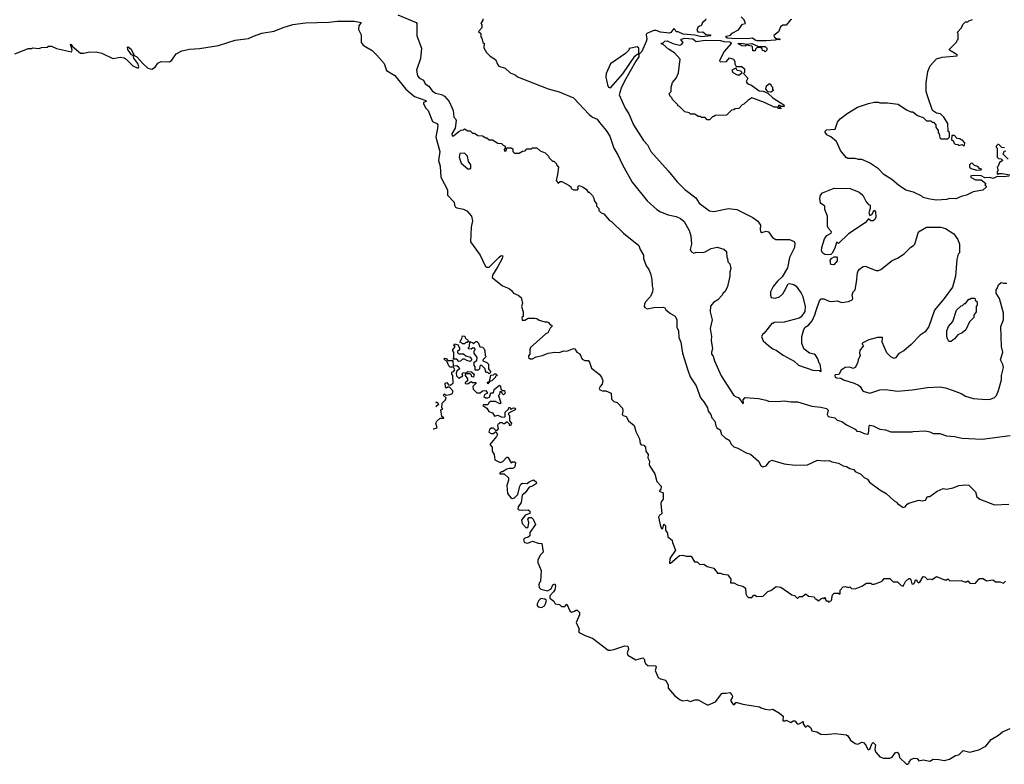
# Model space of a CAD drawing. Extents: x 2210602 to 2357277, y 510288 to 673808.
# Tile 167 of 256: x 2300889 to 2309734, y 517682 to 524370. Entities that reach past the tile are written whole.
import ezdxf

# ---------------------------------------------------------------- set-up
doc = ezdxf.new("R2010")
doc.units = 0

msp = doc.modelspace()

# ---------------------------------------------------------------- linework, layer by layer
at = {"layer": '0CON05XD'}
for points in [[(2300845, 524062.5), (2300945, 524102.5), (2300965, 524110), (2300995, 524110), (2301005, 524117.5), (2301065, 524110), (2301085, 524120), (2301135, 524122.5), (2301148.3, 524131.7), (2301175, 524132.5), (2301220.7, 524110.7), (2301355, 524080), (2301360, 524095), (2301345, 524150), (2301355, 524146.7), (2301361.2, 524131.2), (2301435, 524070), (2301465, 524067.5), (2301505, 524077.5), (2301575, 524080), (2301625, 524070), (2301725, 524022.5), (2301795, 524032.5), (2301827, 524027), (2301846.4, 524016.4), (2301903.9, 523953.9), (2301945, 523936.7), (2301955, 523937.5), (2301958.8, 523945), (2301950, 523975), (2301914.4, 524024.4), (2301906.7, 524046.7), (2301894.2, 524054.2), (2301860.7, 524100.7), (2301856.7, 524123.3), (2301864, 524126), (2301890.6, 524105), (2301917.7, 524047.7), (2301940.6, 524035), (2301994.3, 523975), (2302041.2, 523935), (2302075, 523923.8), (2302106.4, 523943.6), (2302130.7, 523979.3), (2302160, 523995), (2302235, 523990), (2302255, 524007.5), (2302295, 524062.5), (2302345, 524090), (2302415, 524106.2), (2302505, 524110.8), (2302675, 524138.6), (2302824.5, 524185.5), (2302945, 524200.4), (2302988.1, 524221.9), (2303065, 524248.1), (2303174.5, 524265.5), (2303255, 524300), (2303342.5, 524325), (2303455, 524341.3), (2303665, 524347.8), (2303745, 524356.3), (2303895.8, 524355.8), (2303956, 524345), (2303934.2, 524315.8), (2303932.3, 524282.3), (2303956.7, 524235), (2303956.7, 524165), (2303975, 524142), (2303998.8, 524125), (2304055, 524091.9), (2304094.2, 524055), (2304162, 523975), (2304183.2, 523913.2), (2304258.2, 523868.2), (2304356.3, 523746.3), (2304435, 523679.2), (2304537.5, 523645), (2304540, 523635), (2304517.5, 523625), (2304517.5, 523615), (2304537.5, 523575), (2304556.7, 523555), (2304597.5, 523455), (2304636.1, 523436.1), (2304644, 523424), (2304643.3, 523395), (2304625.9, 523315), (2304662, 523185), (2304651.5, 523105), (2304665.3, 523055.3), (2304671.9, 522955), (2304730.5, 522840.5), (2304730.8, 522795), (2304790.7, 522730.7), (2304794, 522705), (2304804, 522685), (2304815, 522679.2), (2304875, 522668.8), (2304905, 522654), (2304946.5, 522605), (2304955.4, 522564.6), (2304943.6, 522505), (2304937.5, 522375), (2305025.6, 522255), (2305073.9, 522153.9), (2305085, 522145.6), (2305105, 522147.5), (2305195, 522236.9), (2305215, 522251.2), (2305228.8, 522248.8), (2305223.3, 522225), (2305185, 522152.5), (2305134.5, 522075), (2305132.7, 522055), (2305225, 521978.8), (2305285, 521956.7), (2305307.7, 521937.7), (2305323.9, 521913.9), (2305366.1, 521896.1), (2305394.1, 521874.1), (2305406.2, 521825), (2305396.7, 521795), (2305412.5, 521745), (2305410, 521705), (2305400, 521695), (2305401.7, 521671.7), (2305425, 521672.5), (2305455, 521690), (2305515, 521690), (2305535, 521687.5), (2305555, 521672.5), (2305605, 521657.5), (2305627, 521657), (2305639.3, 521649.3), (2305655, 521630), (2305670, 521625), (2305670, 521615), (2305655, 521600), (2305633, 521557), (2305615, 521547.5), (2305477.5, 521425), (2305470, 521405), (2305470, 521365), (2305458.3, 521351.7), (2305460, 521335), (2305473.6, 521323.6), (2305495, 521323.8), (2305528.3, 521341.7), (2305585, 521353.8), (2305635, 521374.2), (2305695, 521383.8), (2305738.3, 521381.7), (2305775, 521396.7), (2305805, 521392.5), (2305865, 521416.2), (2305875, 521412.5), (2305893.6, 521383.6), (2305919.3, 521369.3), (2305940.7, 521320.7), (2305965, 521310), (2305995, 521310), (2306007.5, 521295), (2306025, 521240), (2306095, 521187.5), (2306115, 521160), (2306127.5, 521125), (2306122.5, 521095), (2306102.5, 521075), (2306093.6, 521056.4), (2306100, 521045), (2306125, 521036.7), (2306155, 521037.5), (2306202.5, 521015), (2306205, 520962.5), (2306225, 520940), (2306255, 520932.5), (2306305, 520880), (2306307.5, 520855), (2306300, 520825), (2306310, 520815), (2306336, 520806), (2306357, 520767), (2306410, 520725), (2306425, 520670), (2306457.5, 520605), (2306463, 520563), (2306473, 520553), (2306495, 520547.5), (2306509.5, 520529.5), (2306512.5, 520495), (2306533.3, 520465), (2306532.5, 520435), (2306547.5, 520405), (2306543.6, 520376.4), (2306549.3, 520359.3), (2306595, 520290), (2306610.8, 520220.8), (2306651.7, 520181.7), (2306647, 520153), (2306633.3, 520135), (2306663.8, 520123.8), (2306668.8, 520115), (2306668.8, 520065), (2306650.9, 520039.1), (2306648.1, 520025), (2306657.5, 519932.5), (2306635, 519918.8), (2306627.7, 519902.3), (2306645, 519820), (2306655, 519800), (2306665, 519800), (2306675, 519840), (2306690, 519825), (2306690, 519785), (2306707, 519757), (2306710, 519725), (2306750, 519695), (2306753, 519673), (2306780, 519605), (2306730, 519530), (2306725, 519490), (2306735, 519487.5), (2306815, 519557.5), (2306845, 519560), (2306875, 519552.5), (2306921.7, 519551.7), (2306951.7, 519501.7), (2306975, 519500), (2306998.3, 519478.3), (2307035, 519480), (2307065, 519460), (2307125, 519442.5), (2307158.3, 519398.3), (2307185, 519400), (2307205, 519390), (2307250, 519385), (2307277.5, 519345), (2307275, 519312.5), (2307305, 519312.5), (2307337, 519293), (2307385, 519282.5), (2307410, 519265), (2307413, 519213), (2307420, 519195), (2307435, 519180), (2307465, 519180), (2307485, 519200), (2307495, 519200), (2307505, 519190), (2307567, 519193), (2307610, 519235), (2307637, 519243), (2307685, 519280), (2307725, 519272.5)], [(2304285, 524412.5), (2304450, 524345), (2304457.5, 524335), (2304457.5, 524225), (2304497.5, 524115), (2304489.3, 524020.7), (2304452.5, 523915), (2304462.5, 523865), (2304480, 523845), (2304516.4, 523826.4), (2304532.5, 523795), (2304565, 523773.3), (2304595, 523731.2), (2304625, 523711.2), (2304677, 523697), (2304705, 523682.5), (2304747.5, 523635), (2304782.5, 523555), (2304790, 523495), (2304805, 523480), (2304810, 523465), (2304801.2, 523395), (2304770, 523345), (2304775, 523327.5), (2304785, 523326.7), (2304833.9, 523366.1), (2304855, 523377.5), (2304875, 523380), (2304885, 523390), (2304915, 523370), (2304935, 523370), (2304955, 523350), (2304975, 523350), (2305005, 523330), (2305047, 523327), (2305075, 523310), (2305085, 523310), (2305105, 523290), (2305135, 523290), (2305185, 523260), (2305218.3, 523258.3), (2305231.7, 523241.7), (2305250, 523235), (2305250, 523215), (2305240, 523205), (2305245, 523190), (2305258.3, 523191.7), (2305265, 523220), (2305305, 523220), (2305318.3, 523208.3), (2305320, 523185), (2305335, 523170), (2305375, 523170), (2305405, 523190), (2305428.3, 523191.7), (2305445, 523210), (2305485, 523210), (2305495, 523220), (2305535, 523220), (2305563, 523193), (2305610, 523175), (2305640, 523145), (2305643, 523133), (2305661.7, 523111.7), (2305675, 523100), (2305688.3, 523098.3), (2305708.3, 523078.3), (2305710, 523065), (2305730, 523045), (2305720.8, 522979.2), (2305707.5, 522925), (2305725, 522900), (2305743, 522917), (2305760, 522915), (2305825, 522880), (2305838.3, 522868.3), (2305843.6, 522853.6), (2305865, 522842.5), (2305898.3, 522841.7), (2305910, 522855), (2305900, 522865), (2305915, 522880), (2305945, 522870), (2305976.4, 522846.4), (2305995, 522820), (2306005, 522820), (2306035, 522790), (2306047, 522767), (2306050, 522745), (2306070, 522715), (2306070, 522695), (2306090, 522675), (2306092.5, 522655), (2306112.5, 522635), (2306137.5, 522625), (2306186.1, 522566.1), (2306205.8, 522555.8), (2306312.3, 522452.3), (2306450.7, 522340.7), (2306462.5, 522305), (2306492.5, 522255), (2306492.5, 522225), (2306515, 522160), (2306540, 522125), (2306555, 522090), (2306568.8, 522035), (2306569.3, 521979.3), (2306576.7, 521955), (2306573.3, 521925), (2306556.2, 521885), (2306511.2, 521835), (2306500, 521815), (2306497.5, 521795), (2306503.6, 521783.6), (2306525, 521773.3), (2306585, 521786.2), (2306669.3, 521789.3), (2306683, 521783), (2306692.5, 521765), (2306735, 521730), (2306777.7, 521707.7), (2306791.2, 521675), (2306790.7, 521609.3), (2306806.7, 521575), (2306811.2, 521515), (2306826.7, 521475), (2306843.8, 521375), (2306891.2, 521221.2), (2306912.3, 521162.3), (2306965, 521080), (2307004.1, 520974.1), (2307035, 520937.5), (2307066.7, 520885), (2307074.1, 520854.1), (2307097.5, 520825), (2307107.5, 520795), (2307132.5, 520765), (2307143, 520723), (2307152.5, 520705), (2307180, 520685), (2307193.3, 520645), (2307225, 520613.3), (2307263, 520593), (2307282.5, 520555), (2307303.9, 520533.9), (2307340.7, 520520.7), (2307415, 520480), (2307455, 520466.7), (2307526, 520406), (2307546.2, 520366.2), (2307565, 520353.3), (2307595.8, 520364.2), (2307625, 520402.5), (2307645, 520412.5), (2307755, 520380), (2307855, 520370), (2307965, 520373.3), (2308055, 520412.5), (2308115, 520407.5), (2308161.7, 520411.7), (2308185, 520397.5), (2308245, 520387.5), (2308285, 520363.3), (2308317, 520357), (2308345, 520340), (2308380.7, 520330.7), (2308395, 520312.5), (2308445, 520287.5), (2308475, 520257.5), (2308505, 520242.5), (2308522.5, 520215), (2308615, 520147.5), (2308672.5, 520115), (2308745, 520047.5), (2308765, 520037.5), (2308773.6, 520023.6), (2308825, 519990), (2308842.5, 519995), (2308860, 520020), (2308875, 520028.8), (2308965, 520053.8), (2308995, 520048.8), (2309025.9, 520054.1), (2309043.9, 520086.1), (2309065, 520087.5), (2309130, 520135), (2309185, 520160), (2309215, 520152.5), (2309275, 520166.7), (2309325, 520186.7), (2309385, 520192.5), (2309415, 520190), (2309475, 520130), (2309486.7, 520085), (2309515, 520063.8), (2309645, 520013.3), (2309775, 520020)], [(2305048.3, 524378.3), (2305050, 524365), (2305032.5, 524335), (2305040, 524325), (2305040, 524295), (2305010, 524265), (2305030, 524245), (2305030, 524215), (2305040, 524205), (2305050, 524165), (2305060, 524155), (2305058.3, 524118.3), (2305082.5, 524075), (2305115, 524042.5), (2305163, 524013), (2305182.5, 523965), (2305193.6, 523953.6), (2305250, 523935), (2305295, 523892.5), (2305340, 523875), (2305360, 523855), (2305635, 523747.5), (2305735, 523722.5), (2305865, 523666.7), (2306005, 523516.7), (2306035, 523493.3), (2306076.4, 523476.4), (2306096, 523445), (2306156.7, 523375), (2306190, 523325), (2306226.7, 523215), (2306263.3, 523155), (2306305, 523067.5), (2306389.3, 522909.3), (2306524.1, 522744.1), (2306612.5, 522665), (2306645, 522643.3), (2306715, 522616.7), (2306785, 522603.3), (2306825, 522583.3), (2306857.3, 522557.3), (2306903.3, 522475), (2306918.3, 522428.3), (2306923.3, 522355), (2306911.2, 522305), (2306925, 522283.8), (2306945, 522273.3), (2306965, 522282.5), (2307025, 522277.5), (2307046.7, 522283.3), (2307100, 522315), (2307155, 522327.5), (2307215, 522310), (2307237, 522287), (2307240, 522235), (2307247, 522227), (2307250, 522195), (2307267, 522177), (2307277.5, 522135), (2307268.3, 522101.7), (2307267.5, 522065), (2307247, 521973), (2307225, 521930), (2307205, 521910), (2307200, 521895), (2307160, 521855), (2307120.7, 521829.3), (2307093.6, 521796.4), (2307090, 521745), (2307110, 521675), (2307092.5, 521595), (2307102.5, 521525), (2307100.7, 521489.3), (2307112.5, 521415), (2307102.5, 521385), (2307103.3, 521365), (2307118.8, 521348.8), (2307131.2, 521305), (2307190.3, 521170.3), (2307303.8, 520995), (2307325, 520981.2), (2307346.4, 520976.4), (2307385, 520922.5), (2307390, 520925), (2307387.5, 520955), (2307405, 520977.5), (2307525, 520966.7), (2307595, 520952.5), (2307615, 520942.5), (2307695, 520940), (2307755, 520947.5), (2307815, 520936.7), (2307875, 520936.7), (2308005, 520900), (2308085, 520890), (2308135, 520876.7), (2308151.7, 520861.7), (2308141.2, 520825), (2308152.5, 520805), (2308210, 520795), (2308231.7, 520771.7), (2308275, 520760), (2308315, 520730), (2308395, 520692.5), (2308410, 520675), (2308435, 520672.5), (2308475, 520654), (2308505, 520646.7), (2308515, 520650), (2308518.3, 520721.7), (2308525, 520727.5), (2308555, 520722.5), (2308615, 520693.3), (2308665, 520687.5), (2308715, 520667.5), (2308905, 520667.5), (2308915, 520672.5), (2309025, 520677.5), (2309065, 520667.5), (2309095, 520652.5), (2309155, 520652.5), (2309213.6, 520633.6), (2309285, 520626.7), (2309355, 520610), (2309535, 520602.5), (2309785, 520636.7)], [(2307051.7, 524378.3), (2307050, 524365), (2307022.5, 524345), (2307010, 524315), (2306995, 524312.5), (2306981.7, 524298.3), (2306972.5, 524275), (2306985, 524257.5), (2307025, 524260), (2307055, 524238), (2307090, 524235), (2307096.2, 524223.8), (2307015, 524216.2), (2306955, 524230), (2306848.3, 524238.3), (2306805, 524260), (2306785, 524260), (2306778.3, 524278.3), (2306765, 524290), (2306737.5, 524255), (2306725, 524250), (2306645, 524256.7), (2306605, 524272.5), (2306585, 524272.5), (2306522.5, 524245), (2306517.5, 524235), (2306522.5, 524195), (2306517, 524173), (2306477.5, 524085), (2306455, 524060), (2306450, 524060), (2306450, 524115), (2306437, 524127), (2306365, 524110), (2306360, 524095), (2306330, 524065), (2306196.1, 523973.9), (2306157.5, 523885), (2306153.9, 523853.9), (2306170, 523785), (2306177.5, 523765), (2306195, 523756.7), (2306307.5, 523882.5), (2306415, 524042.5), (2306435, 524060), (2306450, 524060), (2306451.2, 524035), (2306423.4, 523996.6), (2306321.3, 523818.7), (2306291.3, 523755), (2306274.2, 523694.2), (2306327.5, 523575), (2306360, 523525), (2306402.5, 523425), (2306493.3, 523285), (2306527.5, 523245), (2306557.5, 523185), (2306715, 523012.5), (2306795, 522912.5), (2306865, 522843.3), (2306961.2, 522771.2), (2306991.7, 522721.7), (2307085, 522653.3), (2307125, 522646.7), (2307255, 522673.8), (2307330, 522665), (2307473.6, 522593.6), (2307519.5, 522559.5), (2307543.3, 522525), (2307540, 522485), (2307545, 522467.5), (2307555, 522458.8), (2307595, 522470), (2307615, 522463.3), (2307652.3, 522412.3), (2307680, 522395), (2307803.6, 522396.4), (2307846.4, 522376.4), (2307853, 522363), (2307849.2, 522325), (2307803.3, 522235), (2307785, 522140), (2307739.3, 522060.7), (2307695, 522022.5), (2307656.4, 521973.6), (2307633.3, 521925), (2307632.5, 521895), (2307640, 521875), (2307675, 521867.5), (2307715, 521880), (2307743, 521907), (2307755, 521930)], [(2307825, 524370), (2307811.7, 524368.3), (2307775, 524320), (2307745, 524320), (2307723.6, 524306.4), (2307705, 524260), (2307663, 524227), (2307667.5, 524215), (2307685, 524200), (2307715, 524197.5), (2307720, 524195), (2307715, 524190), (2307695, 524192.5), (2307675.8, 524184.2), (2307595, 524179.4), (2307515, 524180.8), (2307496, 524186), (2307472.5, 524202.5), (2307425, 524196.2), (2307285, 524200), (2307245, 524203.3), (2307233.6, 524213.6), (2307238.3, 524221.7), (2307275, 524230), (2307290.3, 524249.7), (2307345, 524278.8), (2307381.2, 524328.8), (2307410, 524335), (2307397, 524367), (2307370, 524395)], [(2309777.5, 522965), (2309725, 522958.1), (2309668.3, 522961.7), (2309635, 522942), (2309605, 522953.8), (2309558, 522948), (2309525, 522967.5), (2309455, 522970), (2309430, 522965), (2309435, 522952.5), (2309475, 522930), (2309525, 522930), (2309568.3, 522898.3), (2309560, 522885), (2309570, 522875), (2309570, 522865), (2309541.7, 522838.3), (2309455, 522822.5), (2309395, 522793.8), (2309345, 522781.2), (2309299.2, 522760.8), (2309245, 522762.5), (2309215, 522753.8), (2309125, 522748), (2309065, 522756.7), (2309005, 522773.8), (2308992.5, 522785), (2308919.2, 522819.2), (2308848.3, 522838.3), (2308784, 522884), (2308723.6, 522933.6), (2308650.7, 522980.7), (2308605, 523030), (2308522.5, 523085), (2308455, 523113.3), (2308423.9, 523113.9), (2308393.6, 523123.6), (2308327, 523123), (2308311.7, 523131.7), (2308263.3, 523195), (2308226.2, 523275), (2308175, 523316.7), (2308140, 523335), (2308120, 523365), (2308135, 523380), (2308213, 523387), (2308235, 523450), (2308260.7, 523479.3), (2308321.7, 523528.3), (2308415, 523583.3), (2308515, 523617.5), (2308565, 523627.5), (2308605, 523627.5), (2308615, 523622.5), (2308685, 523622.5), (2308781.7, 523611.7), (2308855, 523560), (2308893, 523543), (2308911.7, 523541.7), (2308955, 523510), (2309005, 523490), (2309035, 523460), (2309075, 523460), (2309085, 523450), (2309098.3, 523448.3), (2309120, 523425), (2309120, 523405), (2309140, 523375), (2309140, 523355), (2309150, 523345), (2309155, 523310), (2309165, 523300), (2309225, 523300), (2309240, 523315), (2309240, 523355), (2309230, 523365), (2309227, 523437), (2309190, 523495), (2309160, 523525), (2309125, 523530), (2309090, 523555), (2309042.5, 523685), (2309032.5, 523725), (2309033, 523803), (2309047, 523903), (2309067.5, 523955), (2309125, 524016.7), (2309175, 524033.8), (2309310, 524045), (2309310, 524055), (2309240, 524095), (2309240, 524105), (2309308.3, 524171.7), (2309310, 524185), (2309320, 524195), (2309320, 524245), (2309310, 524255), (2309350, 524295), (2309360, 524325), (2309385, 524350), (2309405, 524350), (2309415, 524360), (2309448.3, 524371.7)], [(2307085, 523470), (2307065, 523470), (2307045, 523490), (2307015, 523490), (2307005, 523500), (2306985, 523500), (2306955, 523520), (2306915, 523520), (2306901.7, 523531.7), (2306863, 523543), (2306815, 523590), (2306800, 523595), (2306800, 523605), (2306750, 523655), (2306750, 523665), (2306730, 523685), (2306730, 523695), (2306720, 523705), (2306740, 523725), (2306740, 523765), (2306753, 523807), (2306787, 523843), (2306807, 523893), (2306822.5, 524015), (2306771.7, 524071.7), (2306716.7, 524105), (2306665, 524150), (2306655, 524150), (2306650, 524155), (2306655, 524160), (2306665, 524160), (2306685, 524176.7), (2306705, 524178.8), (2306755, 524156.2), (2306815, 524140), (2306835, 524147.5), (2306850, 524165), (2306830, 524185), (2306830, 524195), (2306865, 524203.3), (2306935, 524196.7), (2306965, 524172.5), (2307045, 524186.2), (2307184.1, 524184.1), (2307214.1, 524174.1), (2307265, 524172), (2307276.7, 524165), (2307280, 524155), (2307215, 524081.2), (2307175, 524000), (2307185, 523991.2), (2307237.3, 523992.7), (2307265, 524027.5), (2307300, 524015), (2307312.5, 523995), (2307313.6, 523973.6), (2307325, 523950), (2307375, 523950), (2307398.3, 523928.3), (2307400, 523895), (2307390, 523885), (2307430, 523845), (2307416.2, 523815), (2307425, 523798.8), (2307439.5, 523790.5), (2307462.5, 523782.5), (2307532.1, 523732.1), (2307567.5, 523727.5), (2307608.3, 523708.3), (2307655, 523667.5), (2307752.5, 523605), (2307755, 523590), (2307725, 523590), (2307715, 523600), (2307705, 523600), (2307701.7, 523591.7), (2307730, 523575), (2307725, 523570), (2307705, 523572.5), (2307695, 523582.5), (2307665, 523583.3), (2307580, 523625), (2307465, 523667.5), (2307430, 523645), (2307395, 523610), (2307380, 523605), (2307348.3, 523571.7), (2307315, 523570), (2307305, 523560), (2307281.7, 523558.3), (2307238.3, 523511.7), (2307135, 523510), (2307125, 523500), (2307111.7, 523498.3), (2307085, 523470)], [(2307585, 524080), (2307575, 524090), (2307561.7, 524091.7), (2307558.3, 524108.3), (2307545, 524120), (2307515, 524120), (2307500, 524105), (2307495, 524090), (2307475, 524090), (2307472.5, 524125), (2307465, 524132.5), (2307415, 524140), (2307405, 524133.3), (2307375, 524133.8), (2307340, 524155), (2307375, 524158.8), (2307415, 524150), (2307465.9, 524155.9), (2307525, 524130), (2307585, 524127.5), (2307600, 524115), (2307600, 524095), (2307585, 524080)], [(2307355, 523873.3), (2307380, 523895), (2307367, 523907), (2307335, 523913.3), (2307325, 523930), (2307315, 523932.5), (2307286.7, 523915), (2307295, 523894), (2307335, 523873.3), (2307355, 523873.3)], [(2307635, 523720), (2307611.7, 523721.7), (2307590, 523745), (2307597.5, 523775), (2307625, 523797.5), (2307640, 523785), (2307640, 523775), (2307650, 523765), (2307650, 523745), (2307660, 523735), (2307635, 523720)], [(2309375, 523240), (2309380, 523265), (2309358.3, 523288.3), (2309345, 523290), (2309335, 523300), (2309311.7, 523301.7), (2309285, 523330), (2309261.7, 523328.3), (2309260, 523295), (2309278.3, 523278.3), (2309280, 523265), (2309291.7, 523251.7), (2309315, 523250), (2309325, 523240), (2309355, 523250), (2309365, 523240), (2309375, 523240)], [(2309735, 523220), (2309711.7, 523221.7), (2309685, 523250), (2309675, 523250), (2309660, 523235), (2309660, 523225), (2309670, 523215), (2309670, 523135), (2309681.7, 523121.7), (2309705, 523120), (2309720, 523105), (2309691.7, 523088.3), (2309680, 523055), (2309670, 523045), (2309677.5, 523015), (2309670, 523005), (2309670, 522985), (2309675, 522980), (2309682.5, 522987.5), (2309715, 522987.5), (2309782.5, 522975)], [(2304935, 523030), (2304940, 523035), (2304940, 523065), (2304920, 523095), (2304910, 523145), (2304885, 523170), (2304841.7, 523168.3), (2304837.5, 523135), (2304855, 523080), (2304915, 523030), (2304935, 523030)], [(2309768.3, 523118.3), (2309720, 523165), (2309730, 523175), (2309731.7, 523188.3), (2309748.3, 523191.7)], [(2309485, 523017.5), (2309525, 523020), (2309530, 523025), (2309525, 523030), (2309515, 523030), (2309495, 523050), (2309465, 523060), (2309445, 523080), (2309431.7, 523078.3), (2309420, 523065), (2309420, 523045), (2309435, 523033.8), (2309485, 523017.5)], [(2308145, 522256.4), (2308122, 522262), (2308102.5, 522272.5), (2308092.8, 522292.8), (2308096, 522324), (2308119.4, 522400.6), (2308139.8, 522430.2), (2308178.3, 522451.7), (2308180, 522465), (2308153.9, 522493.9), (2308146.7, 522515), (2308146.7, 522605), (2308122.5, 522665), (2308120, 522695), (2308083, 522723), (2308077.5, 522765), (2308082.5, 522795), (2308100, 522815), (2308205, 522857.5), (2308350, 522855), (2308430.7, 522820.7), (2308462.5, 522795), (2308493.9, 522733.9), (2308515, 522710), (2308530, 522705), (2308530, 522675), (2308517.5, 522635), (2308525, 522610), (2308545, 522620), (2308565, 522660), (2308577.5, 522645), (2308580, 522595), (2308570, 522575), (2308555, 522562.5), (2308535, 522562.5), (2308515, 522580), (2308482.5, 522545), (2308335, 522446.7), (2308245, 522360), (2308235, 522370), (2308225, 522367.5), (2308212, 522318), (2308188.6, 522271.4), (2308175, 522260.8), (2308145, 522256.4)], [(2307755, 521930), (2307793, 521997), (2307805, 522000), (2307841.7, 521991.7), (2307865, 521976.7), (2307910, 521915), (2307920, 521890), (2307946.1, 521796.1), (2307940.7, 521749.3), (2307909.3, 521700.7), (2307891.7, 521688.3), (2307755, 521652.5), (2307665, 521650), (2307655, 521640), (2307645, 521640), (2307576.4, 521553.6), (2307563.6, 521546.4), (2307552.5, 521525), (2307567.5, 521485), (2307615, 521442.5), (2307653.9, 521413.9), (2307685, 521402.5), (2307746.4, 521356.4), (2307845, 521303.3), (2307885, 521267.5), (2308015, 521223.3), (2308075, 521220), (2308085, 521210), (2308090, 521215), (2308080, 521275), (2308070, 521285), (2308057.5, 521325), (2308037.3, 521357.3), (2308025.8, 521365.8), (2307985, 521373.8), (2307945, 521403.3), (2307933.8, 521415), (2307913.8, 521465), (2307916.2, 521525), (2307934.1, 521585.9), (2307945, 521607.5), (2307975, 521626.7), (2308008.8, 521665), (2308032.3, 521717.7), (2308042.3, 521757.7), (2308072.5, 521845), (2308088.3, 521861.7), (2308111.7, 521861.7), (2308160.7, 521840.7), (2308185, 521837.5), (2308233.6, 521843.6), (2308275, 521828.8), (2308335, 521838.8), (2308365.8, 521854.2), (2308372.5, 521865), (2308366.7, 521895), (2308376.7, 521925), (2308392.5, 521945), (2308406.4, 522013.6), (2308413.6, 522096.4), (2308420, 522115), (2308432.3, 522127.7), (2308465, 522153.3), (2308485, 522156.2), (2308583, 522117), (2308605, 522116.7), (2308623.6, 522126.4), (2308725, 522206.7), (2308775, 522226.7), (2308834.1, 522265.9), (2308894.1, 522325.9), (2308919.3, 522340.7), (2308930, 522355), (2308962.5, 522465), (2309035, 522507.5), (2309165, 522506.7), (2309205, 522493.3), (2309280, 522445), (2309317, 522397), (2309330, 522355), (2309330, 522275), (2309320, 522265), (2309307.5, 522215), (2309293.8, 522065), (2309267.5, 521967.5), (2309193.3, 521865), (2309107.7, 521762.3), (2309055.9, 521614.1), (2309022.5, 521565), (2308977.5, 521535), (2308897.7, 521452.3), (2308832.5, 521395), (2308785, 521372.5), (2308755, 521332.5), (2308745, 521327.5), (2308715, 521342.5), (2308677.7, 521377.7), (2308638, 521475), (2308640, 521515), (2308595, 521514.4), (2308517.5, 521495), (2308457.5, 521465), (2308457.5, 521455), (2308467.5, 521445), (2308435, 521400), (2308433.3, 521375), (2308440, 521355), (2308421.2, 521315), (2308415.9, 521284.1), (2308393, 521247), (2308375, 521237.5), (2308345, 521250), (2308303, 521247), (2308267, 521223), (2308248.3, 521181.7), (2308215, 521180), (2308210, 521175), (2308215, 521160), (2308225, 521152.5), (2308265, 521150), (2308290, 521135), (2308385, 521106.7), (2308425, 521086.2), (2308438.8, 521075), (2308460.3, 521040.3), (2308475, 521030), (2308525, 521014.4), (2308615, 521045.6), (2308665, 521048), (2308775, 521033.8), (2308905.9, 521044.1), (2309045, 521066.2), (2309155, 521071.2), (2309205, 521063.3), (2309275, 521040), (2309345, 521013.3), (2309385, 520990), (2309455, 520966.7), (2309575, 520957.5), (2309609.3, 520960.7), (2309645, 520977.5), (2309662.5, 520995), (2309681.7, 521038.3), (2309707.5, 521135), (2309707.5, 521175), (2309727.5, 521245), (2309721.7, 521271.7), (2309700, 521315), (2309720, 521385), (2309710, 521435), (2309703, 521613), (2309726.7, 521675), (2309727.5, 521735), (2309690, 521865), (2309660, 521915), (2309660, 521945), (2309670, 521955), (2309681.7, 521988.3), (2309705, 522010), (2309725, 522002.5), (2309755, 522002.5)], [(2308195, 522167.5), (2308175, 522172.5), (2308170.7, 522209.3), (2308185, 522227.5), (2308205, 522240), (2308225, 522240), (2308231.7, 522231.7), (2308232.5, 522205), (2308205, 522172.5), (2308195, 522167.5)], [(2309255, 521480), (2309235, 521480), (2309223.6, 521503.6), (2309217.5, 521525), (2309217.5, 521575), (2309232.5, 521615), (2309271.7, 521658.3), (2309305, 521760), (2309345, 521800), (2309357, 521803), (2309375, 521820), (2309385, 521820), (2309415, 521860), (2309425, 521860), (2309435, 521870), (2309468.3, 521868.3), (2309471.7, 521851.7), (2309490, 521835), (2309490, 521805), (2309480, 521795), (2309480, 521745), (2309460, 521715), (2309460, 521695), (2309420, 521655), (2309387.5, 521585), (2309355, 521557.5), (2309315, 521540), (2309286.4, 521503.6), (2309255, 521480)], [(2304885, 521460), (2304865, 521460), (2304858.3, 521468.3), (2304842.5, 521472.5), (2304860, 521505), (2304865, 521530), (2304888.3, 521528.3), (2304891.7, 521511.7), (2304920, 521485), (2304908.3, 521471.7), (2304895, 521470), (2304885, 521460)], [(2304935, 521300), (2304905, 521307.5), (2304885, 521320), (2304865, 521320), (2304848.3, 521301.7), (2304835, 521300), (2304815, 521320), (2304781.7, 521321.7), (2304790, 521335), (2304790, 521385), (2304780, 521395), (2304780, 521405), (2304800, 521435), (2304790, 521445), (2304795, 521460), (2304828.3, 521448.3), (2304830, 521435), (2304840, 521425), (2304840, 521405), (2304821.7, 521388.3), (2304821.7, 521381.7), (2304835, 521370), (2304875, 521370), (2304895, 521350), (2304935, 521340), (2304950, 521315), (2304935, 521300)], [(2305105, 521190), (2305095, 521200), (2305081.7, 521201.7), (2305072.5, 521212.5), (2305070, 521235), (2305035, 521270), (2305021.7, 521258.3), (2305020, 521235), (2305008.3, 521221.7), (2304981.7, 521221.7), (2304981.7, 521251.7), (2304970, 521265), (2304970, 521295), (2304995, 521310), (2304997.5, 521335), (2304970, 521375), (2304970, 521395), (2304980, 521405), (2304978.3, 521418.3), (2304955, 521420), (2304945, 521410), (2304920, 521415), (2304920, 521425), (2304930, 521435), (2304931.7, 521478.3), (2304958.3, 521468.3), (2304965, 521460), (2304985, 521480), (2304995, 521480), (2305010, 521465), (2305021.7, 521431.7), (2305045, 521430), (2305060, 521415), (2305067.5, 521395), (2305070, 521355), (2305080, 521345), (2305051.7, 521318.3), (2305050, 521305), (2305085, 521290), (2305100, 521275), (2305100, 521235), (2305120, 521205), (2305105, 521190)], [(2304604.3, 520694.3), (2304610, 520695), (2304637.5, 520705), (2304627.5, 520745), (2304637, 520763), (2304665, 520790), (2304695, 520790), (2304700, 520795), (2304680, 520805), (2304672.5, 520865), (2304690, 520875), (2304680, 520885), (2304683, 520927), (2304713, 520957), (2304720, 520975), (2304693, 520997), (2304705, 521010), (2304718.3, 520998.3), (2304757, 521003), (2304776.4, 521013.6), (2304780, 521025), (2304780, 521035), (2304748.3, 521068.3), (2304735, 521070), (2304721.7, 521061.7), (2304713.6, 521073.6), (2304710, 521105), (2304725, 521110), (2304741.7, 521091.7), (2304755, 521087.5), (2304782.5, 521105), (2304780, 521175), (2304770, 521185), (2304770, 521205), (2304785, 521210), (2304797.5, 521225), (2304785, 521250), (2304755, 521250), (2304745, 521260), (2304728.3, 521298.3), (2304700, 521325), (2304705, 521330), (2304718.3, 521328.3), (2304735, 521310), (2304778.3, 521308.3), (2304781.7, 521261.7), (2304815, 521262.5), (2304835, 521250), (2304840, 521235), (2304817, 521213), (2304810, 521195), (2304811.7, 521171.7), (2304835, 521150), (2304868.3, 521171.7), (2304862.5, 521185), (2304871.7, 521198.3), (2304905, 521200), (2304915, 521210), (2304948.3, 521208.3), (2304970, 521185), (2304965, 521160), (2304951.7, 521161.7), (2304948.3, 521178.3), (2304935, 521190), (2304891.7, 521188.3), (2304890, 521175), (2304910, 521145), (2304910, 521125), (2304891.7, 521108.3), (2304891.7, 521101.7), (2304915, 521100), (2304945, 521120), (2304955, 521110), (2304985, 521110), (2304990, 521105), (2304960, 521075), (2304961.7, 521051.7), (2304995, 521020), (2305025, 521020), (2305045, 521037.5), (2305075, 521040), (2305090, 521015), (2305067, 521003), (2305057.5, 520985), (2305073, 520973), (2305095, 520972.5), (2305109.3, 520980.7), (2305121.7, 521018.3), (2305145, 521020), (2305151.7, 521048.3), (2305198.3, 521088.3), (2305207, 521077), (2305211.7, 521051.7), (2305225, 521040), (2305245, 521040), (2305250, 521015), (2305235, 521000), (2305221.7, 521011.7), (2305218.3, 521028.3), (2305201.7, 521028.3), (2305200, 521005), (2305190, 520995), (2305190, 520985), (2305197, 520977), (2305210, 520925), (2305205, 520920), (2305185, 520930), (2305161.7, 520941.7), (2305118.3, 520941.7), (2305101.7, 520928.3), (2305095, 520910), (2305055, 520910), (2305050, 520905), (2305085, 520880), (2305101.7, 520851.7), (2305135, 520840), (2305155, 520810), (2305185, 520817.5), (2305213, 520803), (2305245, 520800), (2305250, 520805), (2305250, 520845), (2305278.3, 520871.7), (2305281.7, 520888.3), (2305288.3, 520888.3), (2305305, 520870), (2305315, 520880), (2305335, 520882.5), (2305342.5, 520875), (2305340, 520865), (2305280, 520835), (2305280, 520825), (2305290, 520815), (2305288.3, 520768.3), (2305307.5, 520745), (2305298.3, 520721.7), (2305290, 520725), (2305288.3, 520738.3), (2305267, 520757), (2305245, 520740), (2305235, 520740), (2305225, 520750), (2305200, 520750), (2305195, 520740), (2305183, 520737), (2305180, 520725), (2305187.5, 520695), (2305175, 520680), (2305165, 520680), (2305145, 520700), (2305125, 520701.2), (2305109.3, 520690.7), (2305102.5, 520665), (2305123.6, 520653.6), (2305145, 520653.3), (2305165, 520670), (2305180, 520645), (2305173, 520627), (2305112.5, 520555), (2305131.7, 520531.7), (2305133.3, 520495), (2305151.2, 520465), (2305157, 520417), (2305205, 520392.5), (2305228.3, 520401.7), (2305265, 520440), (2305275, 520440), (2305305, 520390), (2305315, 520400), (2305335, 520400), (2305341.7, 520391.7), (2305336.7, 520355), (2305325, 520342.5), (2305315, 520337.5), (2305285, 520340), (2305265, 520332.5), (2305225, 520310), (2305215, 520310), (2305200, 520295), (2305205, 520290), (2305241.7, 520291.7), (2305280, 520255), (2305280, 520235), (2305263.3, 520185), (2305270, 520115), (2305303.9, 520073.9), (2305315, 520070), (2305333.6, 520076.4), (2305363.6, 520106.4), (2305380.7, 520179.3), (2305391.7, 520198.3), (2305405, 520207.5), (2305447, 520203), (2305465, 520220), (2305505, 520237.5), (2305528.3, 520218.3), (2305530, 520205), (2305495, 520180), (2305465, 520170), (2305429.3, 520120.7), (2305401.7, 520098.3), (2305392.5, 520035), (2305366.7, 519995), (2305363.3, 519975), (2305375, 519967.5), (2305405, 519963.3), (2305455, 519967.5), (2305470, 519955), (2305470, 519935), (2305430.7, 519919.3), (2305397.5, 519875), (2305402.5, 519845), (2305435, 519810), (2305445, 519807.5), (2305457.5, 519815), (2305462.5, 519855), (2305452.5, 519885), (2305465, 519897.5), (2305485, 519897.5), (2305502.5, 519885), (2305522.5, 519835), (2305472.5, 519765), (2305470, 519735), (2305457, 519723), (2305425, 519713.3), (2305416.7, 519705), (2305413.3, 519695), (2305423.3, 519675), (2305453, 519667), (2305495, 519687.5), (2305545, 519667.5), (2305580, 519665), (2305591.7, 519588.3), (2305565, 519560), (2305542.5, 519515), (2305542.5, 519495), (2305573, 519423), (2305567.5, 519325), (2305557.5, 519315), (2305551.2, 519295), (2305555, 519270), (2305570, 519255), (2305629.3, 519240.7), (2305663, 519257), (2305677.5, 519295), (2305695, 519302.5), (2305702.5, 519285), (2305695, 519250), (2305685, 519230), (2305650, 519195), (2305650, 519175), (2305686.4, 519146.4), (2305700, 519125), (2305737, 519117), (2305755, 519100), (2305785, 519100), (2305805, 519120), (2305830.7, 519060.7), (2305845, 519050), (2305871.7, 519058.3), (2305885, 519067.5), (2305897, 519067), (2305917.5, 519045), (2305916.7, 519025), (2305888.8, 518955), (2305913.3, 518895), (2305910, 518875), (2305915, 518867.5), (2305975, 518836.2), (2306035, 518816.7), (2306175, 518708.8), (2306195, 518706.2), (2306226.1, 518713.9), (2306325, 518746.7), (2306353, 518743), (2306356.7, 518715), (2306346.2, 518685), (2306353, 518663), (2306425, 518620), (2306485, 518640), (2306500, 518625), (2306500, 518605), (2306513.9, 518583.9), (2306535, 518566.7), (2306599.3, 518569.3), (2306606.7, 518555), (2306597.5, 518525), (2306625, 518462.5), (2306645, 518450), (2306689.3, 518439.3), (2306713.3, 518395), (2306713.8, 518365), (2306775, 518296.7), (2306821.7, 518261.7), (2306847, 518253), (2306885, 518257.5), (2306915, 518247.5), (2306955, 518260), (2306985, 518260), (2307065, 518217.5), (2307075, 518217.5), (2307140, 518245), (2307195, 518317.5), (2307205, 518322.5), (2307235, 518320)], [(2305095, 521100), (2305090, 521115), (2305110, 521120), (2305121.7, 521178.3), (2305145, 521180), (2305155, 521190), (2305168.3, 521188.3), (2305178.3, 521171.7), (2305161.7, 521168.3), (2305160, 521155), (2305130, 521125), (2305110, 521120), (2305095, 521100)], [(2304628.6, 520925.6), (2304631.7, 520938.3), (2304645, 520930), (2304650, 520915), (2304625.5, 520893.6)], [(2307725, 519272.5), (2307825, 519203.3), (2307847.5, 519197.5), (2307875, 519172.5), (2307895, 519190), (2307921.7, 519188.3), (2307945, 519210), (2307955, 519210), (2307975, 519192.5), (2308025, 519187.5), (2308035, 519170), (2308047, 519167), (2308065, 519150), (2308085, 519170), (2308105, 519177.5), (2308115, 519170), (2308125, 519180), (2308131.7, 519151.7), (2308145, 519150), (2308155, 519140), (2308180, 519155), (2308190, 519205), (2308205, 519220), (2308245, 519220), (2308255, 519210), (2308260, 519215), (2308260, 519245), (2308285, 519277.5), (2308305, 519280), (2308335, 519270), (2308345, 519277.5), (2308362.5, 519262.5), (2308395, 519257.5), (2308455, 519282.5), (2308495, 519310), (2308535, 519310), (2308545, 519300), (2308565, 519300), (2308615, 519317.5), (2308639.3, 519330.7), (2308655, 519350), (2308705, 519350), (2308735, 519320), (2308775, 519320), (2308807, 519287), (2308825, 519282.5), (2308847.5, 519325), (2308875, 519350), (2308885, 519350), (2308895, 519340), (2308903.3, 519303.3), (2308915, 519300), (2308927, 519313), (2308935, 519340), (2308945, 519340), (2308950, 519325), (2308963, 519313), (2308975, 519317.5), (2309005, 519370), (2309020, 519365), (2309045, 519342.5), (2309065, 519347.5), (2309087, 519343), (2309125, 519370), (2309195, 519340), (2309215, 519340), (2309227, 519347), (2309245, 519330), (2309345, 519332.5), (2309375, 519320), (2309395, 519320), (2309405, 519330), (2309425, 519310), (2309455, 519307.5), (2309475, 519310), (2309503.6, 519346.4), (2309515, 519350), (2309545, 519350), (2309575, 519330), (2309635, 519340), (2309655, 519320), (2309695, 519320), (2309725, 519310), (2309745, 519327.5)], [(2305575, 519091.2), (2305603, 519107), (2305613.3, 519125), (2305620, 519155), (2305607, 519167), (2305569.3, 519170.7), (2305552.5, 519155), (2305537.5, 519125), (2305538.3, 519108.3), (2305547, 519097), (2305575, 519091.2)], [(2307235, 518320), (2307267, 518327), (2307287, 518307), (2307292.5, 518295), (2307289.3, 518280.7), (2307273.3, 518255), (2307298.3, 518218.3), (2307309.3, 518220.7), (2307323, 518237), (2307335, 518237.5), (2307385, 518221.2), (2307535, 518200), (2307548.3, 518188.3), (2307585, 518176.7), (2307625, 518172.5), (2307655, 518177.5), (2307715, 518142.5), (2307747.5, 518115), (2307745, 518073.3), (2307765, 518072.5), (2307775, 518080), (2307815, 518057.5), (2307838.3, 518071.7), (2307851.7, 518071.7), (2307872.5, 518045), (2307885, 518042.5), (2307927, 518067), (2307927.5, 518045), (2307945, 518020), (2307955, 518020), (2307965, 518030), (2307975, 518027.5), (2307995, 518010), (2308003.9, 517983.9), (2308050, 517975), (2308085, 517953.3), (2308125, 517948.8), (2308215, 517960), (2308315, 517947.5), (2308329.3, 517939.3), (2308350.7, 517900.7), (2308395, 517870), (2308416.7, 517863.3), (2308455, 517880), (2308468.3, 517878.3), (2308490, 517855), (2308505, 517820), (2308515, 517812.5), (2308530, 517825), (2308543, 517867), (2308557, 517877), (2308576.4, 517856.4), (2308570, 517815), (2308576.7, 517795), (2308615, 517750), (2308648.3, 517738.3), (2308705, 517737.5), (2308725, 517747.5), (2308755, 517787.5), (2308771.7, 517791.7), (2308787.5, 517775), (2308793.6, 517743.6), (2308855, 517682.5), (2308867, 517683), (2308880, 517695), (2308880, 517705), (2308900.7, 517729.3), (2308923.6, 517736.4), (2308950, 517735), (2308965, 517712.5), (2309005, 517722.5), (2309065, 517710), (2309095, 517727.5), (2309145, 517726.7), (2309195, 517716.7), (2309240.7, 517729.3), (2309295, 517762.5), (2309325, 517767.5), (2309365, 517807.5), (2309425, 517792.5), (2309505, 517813.8), (2309567.5, 517845), (2309616.1, 517903.9), (2309682.5, 517945), (2309717.5, 517975), (2309786.2, 518003.8)]]:
    msp.add_lwpolyline(points, dxfattribs=at)

doc.saveas('drawing.dxf')
